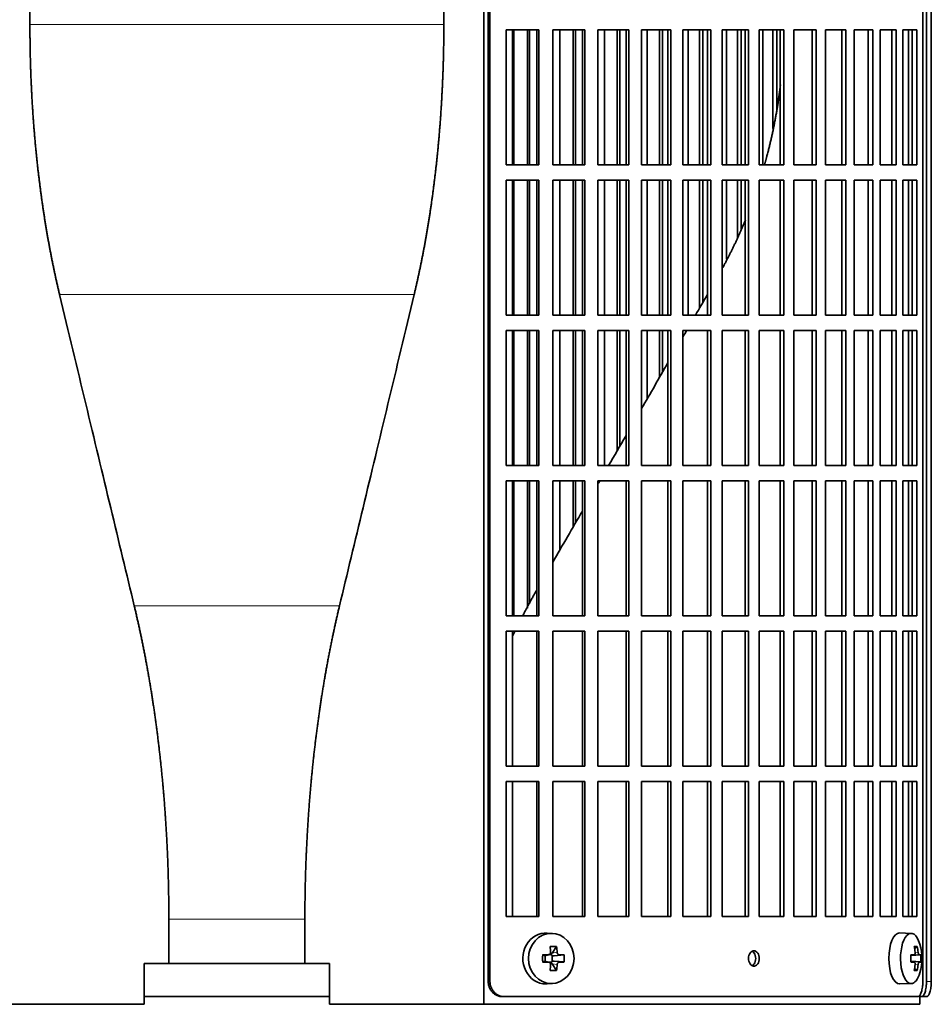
# Model space of a CAD drawing. Header units: millimetres. Extents: x 468 to 1343, y -1144 to 1322.
# Tile 14 of 27: x 575 to 754, y -24 to 169. Entities that reach past the tile are written whole.
import ezdxf

# ---------------------------------------------------------------- set-up
doc = ezdxf.new("R2010")
doc.units = ezdxf.units.MM
for name, color, linetype in [('M5X8_UNI7687', 7, 'Continuous'), ('VSI344-454_FILTR', 7, 'Continuous'), ('VSI344-454_SUPPO', 7, 'Continuous')]:
    doc.layers.add(name, color=color, linetype=linetype)

# ---------------------------------------------------------------- blocks, each defined once
blk = doc.blocks.new('SE')
at = {"layer": 'M5X8_UNI7687', "color": 7, "linetype": 'Continuous', "lineweight": 35}
for p, q in [((680, -10.36), (678.95, -10.29)), ((750.38, -10.35), (748.11, -10.28)), ((680.78, -12.95), (679.88, -14.25)), ((751.55, -12.95), (751.04, -13.34)), ((678.04, -14.59), (678.46, -14.75)), ((678.5, -14.75), (679.25, -14.56)), ((678.55, -15.83), (678.55, -14.74)), ((679.22, -14.53), (679.74, -14.53)), ((679.91, -14.72), (679.91, -15.85)), ((682.27, -14.59), (680.33, -14.75)), ((750.27, -14.64), (750.94, -14.57)), ((752.24, -14.59), (750.28, -14.73)), ((678.04, -15.97), (678.46, -15.82)), ((679.25, -16.01), (678.5, -15.81)), ((679.74, -16.03), (679.25, -16.03)), ((680.78, -17.62), (679.88, -16.31)), ((682.27, -15.97), (680.33, -15.82)), ((750.94, -15.99), (750.27, -15.92)), ((752.24, -15.97), (750.28, -15.83)), ((751.55, -17.62), (751.04, -17.23)), ((678.95, -20.27), (680, -20.2)), ((748.11, -20.28), (750.38, -20.21))]:
    blk.add_line(p, q, dxfattribs=at)
at = {"layer": 'M5X8_UNI7687', "color": 4, "linetype": 'Continuous', "lineweight": 9}
for p, q in [((678.46, -14.75), (679.15, -14.57)), ((679.88, -14.25), (680.88, -14.07)), ((681.34, -14.57), (680.33, -14.75)), ((750.27, -14.64), (750.93, -14.57)), ((751.95, -14.57), (750.28, -14.73)), ((751.14, -14.13), (751.74, -14.07)), ((679.15, -15.99), (678.46, -15.82)), ((680.88, -16.49), (679.88, -16.31)), ((680.33, -15.82), (681.34, -15.99)), ((750.93, -15.99), (750.27, -15.93)), ((750.28, -15.84), (751.95, -15.99)), ((751.74, -16.49), (751.13, -16.43))]:
    blk.add_line(p, q, dxfattribs=at)
at = {"layer": 'M5X8_UNI7687', "color": 7, "linetype": 'Continuous', "lineweight": 35}
for centre, radius, start, end in [((742.47, -15.28), 10, 343.7273, 16.2727), ((727.4, -15.28), 49.36, 179.1963, 180.8037), ((671.69, -15.28), 10.6, 356.2556, 3.7444), ((742.84, -15.28), 9.42, 355.7871, 4.2129)]:
    blk.add_arc(centre, radius, start, end, dxfattribs=at)
for centre, major_axis, ratio, start_param, end_param in [((678.68, -15.28), (0, -5), 0.906308, 3.081955, 6.283185), ((748.09, -15.28), (0, -5), 0.422618, 3.141593, 6.283185), ((750.35, -15.28), (0, -4.93), 0.422618, 2.175256, 6.283185), ((676.99, -18.35), (8.86, 2.7), 0.529916, 0.974266, 1.123958), ((676.2, -15.28), (0, 10), 0.34202, -1.449667, -1.335108), ((675.92, -15.28), (0, 10), 0.5, -1.449667, -1.335108), ((744.47, -18.35), (7.75, 5.06), 0.247104, 0.286808, 0.4365), ((742.55, -15.28), (0, 10), 0.866025, 4.833518, 4.948078), ((742.41, -15.28), (0, 10), 0.939693, 4.833518, 4.948078), ((676.06, -15.44), (9.99, 0.37), 0.07899, 1.254131, 1.36869), ((678.45, -14.24), (-0.03, 0.507), 0.355475, 2.983295, 3.209876), ((680.33, -14.24), (-0.561, -0.512), 0.450112, 5.177855, 5.696055), ((680.13, -14.28), (-0.019, -0.502), 0.906042, 5.273044, 5.799842), ((680.33, -14.24), (-0.85, -0.111), 0.58208, 0.96918, 1.487381), ((676.06, -15.44), (9.99, 0.37), 0.07899, 0.897313, 1.011873), ((742.48, -15.44), (9.97, 0.79), 0.036834, 0.556003, 0.670562), ((745.76, -15.28), (0, -9.26), 0.488139, 1.49595, 1.645642), ((742.48, -15.44), (9.97, 0.79), 0.036834, 0.199185, 0.313745), ((676.06, -15.13), (9.99, -0.37), 0.07899, -1.36869, -1.254131), ((678.45, -16.32), (-0.03, -0.507), 0.355475, 3.073309, 3.29989), ((676.2, -15.28), (0, -10), 0.34202, 1.335108, 1.449667), ((680.13, -16.28), (-0.019, 0.502), 0.906042, 0.483343, 1.010141), ((680.33, -16.32), (-0.561, 0.512), 0.450112, 0.58713, 1.105331), ((680.33, -16.32), (-0.85, 0.111), 0.58208, 4.795805, 5.314006), ((675.92, -15.28), (0, -10), 0.5, 1.335108, 1.449667), ((676.06, -15.13), (9.99, -0.37), 0.07899, -1.011873, -0.897313), ((742.48, -15.13), (9.97, -0.79), 0.036834, -0.670562, -0.556003), ((742.55, -15.28), (0, -10), 0.866025, 1.335108, 1.449667), ((742.41, -15.28), (0, -10), 0.939693, 1.335108, 1.449667), ((742.48, -15.13), (9.97, -0.79), 0.036834, -0.313745, -0.199185), ((676.99, -12.22), (8.86, -2.7), 0.529916, -1.123958, -0.974266), ((750.35, -15.28), (0, -4.93), 0.422618, 0, 0.966337), ((744.47, -12.22), (7.75, -5.06), 0.247104, -0.4365, -0.286808), ((678.68, -15.28), (0, -5), 0.906308, 0, 0.059638), ((748.09, -15.28), (0, -5), 0.422618, 0, 0.012961)]:
    blk.add_ellipse(centre, major_axis=major_axis, ratio=ratio, start_param=start_param, end_param=end_param, dxfattribs=at)
blk.add_ellipse((679.73, -15.28), major_axis=(0, -4.93), ratio=0.906308, dxfattribs=at)
for points in [[(679.15, -14.57), (679.16, -14.57), (679.2, -14.57), (679.24, -14.56), (679.28, -14.55), (679.33, -14.53), (679.37, -14.51), (679.4, -14.49), (679.44, -14.46), (679.47, -14.42), (679.51, -14.39), (679.53, -14.35), (679.55, -14.3), (679.57, -14.26), (679.58, -14.22), (679.59, -14.17), (679.6, -14.12), (679.6, -14.09), (679.6, -14.07)], [(680.88, -14.07), (680.89, -14.09), (680.89, -14.12), (680.9, -14.17), (680.91, -14.22), (680.93, -14.26), (680.95, -14.3), (680.97, -14.35), (681, -14.39), (681.03, -14.42), (681.06, -14.46), (681.1, -14.49), (681.14, -14.51), (681.17, -14.53), (681.21, -14.55), (681.25, -14.56), (681.29, -14.57), (681.32, -14.57), (681.34, -14.57)], [(750.93, -14.57), (750.94, -14.57), (750.96, -14.57), (750.98, -14.56), (751.01, -14.55), (751.03, -14.53), (751.05, -14.51), (751.07, -14.49), (751.09, -14.46), (751.1, -14.42), (751.12, -14.39), (751.13, -14.35), (751.14, -14.3), (751.14, -14.26), (751.14, -14.22), (751.15, -14.17), (751.15, -14.12), (751.14, -14.09), (751.14, -14.07)], [(751.74, -14.07), (751.74, -14.09), (751.75, -14.12), (751.76, -14.17), (751.76, -14.22), (751.77, -14.26), (751.79, -14.3), (751.8, -14.35), (751.81, -14.39), (751.83, -14.42), (751.84, -14.46), (751.86, -14.49), (751.87, -14.51), (751.89, -14.53), (751.9, -14.55), (751.92, -14.56), (751.94, -14.57), (751.95, -14.57), (751.95, -14.57)], [(679.6, -16.49), (679.6, -16.47), (679.6, -16.44), (679.59, -16.39), (679.58, -16.34), (679.57, -16.3), (679.55, -16.26), (679.53, -16.22), (679.51, -16.18), (679.47, -16.14), (679.44, -16.1), (679.4, -16.08), (679.37, -16.05), (679.33, -16.03), (679.28, -16.01), (679.24, -16), (679.2, -15.99), (679.16, -15.99), (679.15, -15.99)], [(681.34, -15.99), (681.32, -15.99), (681.29, -15.99), (681.25, -16), (681.21, -16.01), (681.17, -16.03), (681.14, -16.05), (681.1, -16.08), (681.06, -16.1), (681.03, -16.14), (681, -16.18), (680.97, -16.22), (680.95, -16.26), (680.93, -16.3), (680.91, -16.34), (680.9, -16.39), (680.89, -16.44), (680.89, -16.47), (680.88, -16.49)], [(751.14, -16.49), (751.14, -16.47), (751.15, -16.44), (751.15, -16.39), (751.14, -16.34), (751.14, -16.3), (751.14, -16.26), (751.13, -16.22), (751.12, -16.18), (751.1, -16.14), (751.09, -16.1), (751.07, -16.08), (751.05, -16.05), (751.03, -16.03), (751.01, -16.01), (750.98, -16), (750.96, -15.99), (750.94, -15.99), (750.93, -15.99)], [(751.95, -15.99), (751.95, -15.99), (751.94, -15.99), (751.92, -16), (751.9, -16.01), (751.89, -16.03), (751.87, -16.05), (751.86, -16.08), (751.84, -16.1), (751.83, -16.14), (751.81, -16.18), (751.8, -16.22), (751.79, -16.26), (751.77, -16.3), (751.76, -16.34), (751.76, -16.39), (751.75, -16.44), (751.74, -16.47), (751.74, -16.49)]]:
    blk.add_open_spline(points, degree=3, dxfattribs=at)
at = {"layer": 'VSI344-454_FILTR', "color": 7, "linetype": 'Continuous', "lineweight": 35}
for p, q in [((667.35, -19.78), (667.35, 253.22)), ((667.7, -19.78), (667.7, 253.22)), ((752.66, -19.78), (752.66, 253.22)), ((753.36, -19.78), (753.36, 249.22)), ((754.31, -19.78), (754.31, 249.22)), ((670.85, 140.47), (670.85, 166.97)), ((670.85, 166.97), (677.32, 166.97)), ((672.37, 140.47), (672.37, 166.97)), ((675.05, 140.47), (675.05, 166.97)), ((675.47, 140.47), (675.47, 166.97)), ((676.93, 140.47), (676.93, 166.97)), ((677.32, 140.47), (677.32, 166.97)), ((680.03, 140.47), (680.03, 166.97)), ((680.03, 166.97), (686.29, 166.97)), ((681.42, 140.47), (681.42, 166.97)), ((684.02, 140.47), (684.02, 166.97)), ((684.5, 140.47), (684.5, 166.97)), ((685.84, 140.47), (685.84, 166.97)), ((686.29, 140.47), (686.29, 166.97)), ((688.9, 140.47), (688.9, 166.97)), ((688.9, 166.97), (694.93, 166.97)), ((690.17, 140.47), (690.17, 166.97)), ((692.67, 140.47), (692.67, 166.97)), ((693.21, 140.47), (693.21, 166.97)), ((694.42, 140.47), (694.42, 166.97)), ((694.93, 140.47), (694.93, 166.97)), ((697.43, 140.47), (697.43, 166.97)), ((697.43, 166.97), (703.2, 166.97)), ((698.57, 140.47), (698.57, 166.97)), ((700.95, 140.47), (700.95, 166.97)), ((701.56, 140.47), (701.56, 166.97)), ((702.62, 140.47), (702.62, 166.97)), ((703.2, 140.47), (703.2, 166.97)), ((705.58, 140.47), (705.58, 166.97)), ((705.58, 166.97), (711.04, 166.97)), ((706.57, 140.47), (706.57, 166.97)), ((708.84, 140.47), (708.84, 166.97)), ((709.49, 140.47), (709.49, 166.97)), ((710.41, 140.47), (710.41, 166.97)), ((711.04, 140.47), (711.04, 166.97)), ((713.3, 140.47), (713.3, 166.97)), ((713.3, 166.97), (718.44, 166.97)), ((714.15, 140.47), (714.15, 166.97)), ((716.28, 140.47), (716.28, 166.97)), ((716.98, 140.47), (716.98, 166.97)), ((717.76, 140.47), (717.76, 166.97)), ((718.44, 140.47), (718.44, 166.97)), ((720.55, 166.97), (725.35, 166.97)), ((720.55, 140.47), (720.55, 166.97)), ((721.25, 140.47), (721.25, 166.97)), ((723.24, 147.63), (723.24, 166.97)), ((723.99, 151.4), (723.99, 166.97)), ((724.62, 140.47), (724.62, 166.97)), ((725.35, 140.47), (725.35, 166.97)), ((727.31, 166.97), (731.73, 166.97)), ((727.31, 140.47), (727.31, 166.97)), ((730.95, 140.47), (730.95, 166.97)), ((731.73, 140.47), (731.73, 166.97)), ((733.53, 166.97), (737.56, 166.97)), ((733.53, 140.47), (733.53, 166.97)), ((736.74, 140.47), (736.74, 166.97)), ((737.56, 140.47), (737.56, 166.97)), ((739.19, 166.97), (742.81, 166.97)), ((739.19, 140.47), (739.19, 166.97)), ((741.95, 140.47), (741.95, 166.97)), ((742.81, 140.47), (742.81, 166.97)), ((744.26, 166.97), (747.45, 166.97)), ((744.26, 140.47), (744.26, 166.97)), ((746.56, 140.47), (746.56, 166.97)), ((747.45, 140.47), (747.45, 166.97)), ((748.71, 166.97), (751.46, 166.97)), ((748.71, 140.47), (748.71, 166.97)), ((750.54, 140.47), (750.54, 166.97)), ((751.46, 140.47), (751.46, 166.97)), ((670.85, 140.47), (677.32, 140.47)), ((680.03, 140.47), (686.29, 140.47)), ((688.9, 140.47), (694.93, 140.47)), ((697.43, 140.47), (703.2, 140.47)), ((705.58, 140.47), (711.04, 140.47)), ((713.3, 140.47), (718.44, 140.47)), ((720.55, 140.47), (725.35, 140.47)), ((727.31, 140.47), (731.73, 140.47)), ((733.53, 140.47), (737.56, 140.47)), ((739.19, 140.47), (742.81, 140.47)), ((744.26, 140.47), (747.45, 140.47)), ((748.71, 140.47), (751.46, 140.47)), ((670.85, 110.97), (670.85, 137.47)), ((670.85, 137.47), (677.32, 137.47)), ((672.37, 110.97), (672.37, 137.47)), ((675.05, 110.97), (675.05, 137.47)), ((675.47, 110.97), (675.47, 137.47)), ((676.93, 110.97), (676.93, 137.47)), ((677.32, 110.97), (677.32, 137.47)), ((680.03, 110.97), (680.03, 137.47)), ((680.03, 137.47), (686.29, 137.47)), ((681.42, 110.97), (681.42, 137.47)), ((684.02, 110.97), (684.02, 137.47)), ((684.5, 110.97), (684.5, 137.47)), ((685.84, 110.97), (685.84, 137.47)), ((686.29, 110.97), (686.29, 137.47)), ((688.9, 110.97), (688.9, 137.47)), ((688.9, 137.47), (694.93, 137.47)), ((690.17, 110.97), (690.17, 137.47)), ((692.67, 110.97), (692.67, 137.47)), ((693.21, 110.97), (693.21, 137.47)), ((694.42, 110.97), (694.42, 137.47)), ((694.93, 110.97), (694.93, 137.47)), ((697.43, 110.97), (697.43, 137.47)), ((697.43, 137.47), (703.2, 137.47)), ((698.57, 110.97), (698.57, 137.47)), ((700.95, 110.97), (700.95, 137.47)), ((701.56, 110.97), (701.56, 137.47)), ((702.62, 110.97), (702.62, 137.47)), ((703.2, 110.97), (703.2, 137.47)), ((705.58, 110.97), (705.58, 137.47)), ((705.58, 137.47), (711.04, 137.47)), ((706.57, 110.97), (706.57, 137.47)), ((708.84, 112.39), (708.84, 137.47)), ((709.49, 113.52), (709.49, 137.47)), ((710.41, 110.97), (710.41, 137.47)), ((711.04, 110.97), (711.04, 137.47)), ((713.3, 110.97), (713.3, 137.47)), ((713.3, 137.47), (718.44, 137.47)), ((714.15, 121.96), (714.15, 137.47)), ((716.28, 126.13), (716.28, 137.47)), ((716.98, 127.85), (716.98, 137.47)), ((717.76, 110.97), (717.76, 137.47)), ((718.44, 110.97), (718.44, 137.47)), ((720.55, 137.47), (725.35, 137.47)), ((720.55, 110.97), (720.55, 137.47)), ((724.62, 110.97), (724.62, 137.47)), ((725.35, 110.97), (725.35, 137.47)), ((727.31, 137.47), (731.73, 137.47)), ((727.31, 110.97), (727.31, 137.47)), ((730.95, 110.97), (730.95, 137.47)), ((731.73, 110.97), (731.73, 137.47)), ((733.53, 137.47), (737.56, 137.47)), ((733.53, 110.97), (733.53, 137.47)), ((736.74, 110.97), (736.74, 137.47)), ((737.56, 110.97), (737.56, 137.47)), ((739.19, 137.47), (742.81, 137.47)), ((739.19, 110.97), (739.19, 137.47)), ((741.95, 110.97), (741.95, 137.47)), ((742.81, 110.97), (742.81, 137.47)), ((744.26, 137.47), (747.45, 137.47)), ((744.26, 110.97), (744.26, 137.47)), ((746.56, 110.97), (746.56, 137.47)), ((747.45, 110.97), (747.45, 137.47)), ((748.71, 137.47), (751.46, 137.47)), ((748.71, 110.97), (748.71, 137.47)), ((750.54, 110.97), (750.54, 137.47)), ((751.46, 110.97), (751.46, 137.47)), ((670.85, 110.97), (677.32, 110.97)), ((680.03, 110.97), (686.29, 110.97)), ((688.9, 110.97), (694.93, 110.97)), ((697.43, 110.97), (703.2, 110.97)), ((705.58, 110.97), (711.04, 110.97)), ((713.3, 110.97), (718.44, 110.97)), ((720.55, 110.97), (725.35, 110.97)), ((727.31, 110.97), (731.73, 110.97)), ((733.53, 110.97), (737.56, 110.97)), ((739.19, 110.97), (742.81, 110.97)), ((744.26, 110.97), (747.45, 110.97)), ((748.71, 110.97), (751.46, 110.97)), ((670.85, 81.47), (670.85, 107.97)), ((670.85, 107.97), (677.32, 107.97)), ((672.37, 81.47), (672.37, 107.97)), ((675.05, 81.47), (675.05, 107.97)), ((675.47, 81.47), (675.47, 107.97)), ((676.93, 81.47), (676.93, 107.97)), ((677.32, 81.47), (677.32, 107.97)), ((680.03, 81.47), (680.03, 107.97)), ((680.03, 107.97), (686.29, 107.97)), ((681.42, 81.47), (681.42, 107.97)), ((684.02, 81.47), (684.02, 107.97)), ((684.5, 81.47), (684.5, 107.97)), ((685.84, 81.47), (685.84, 107.97)), ((686.29, 81.47), (686.29, 107.97)), ((688.9, 81.47), (688.9, 107.97)), ((688.9, 107.97), (694.93, 107.97)), ((690.17, 81.47), (690.17, 107.97)), ((692.67, 84.38), (692.67, 107.97)), ((693.21, 85.33), (693.21, 107.97)), ((694.42, 81.47), (694.42, 107.97)), ((694.93, 81.47), (694.93, 107.97)), ((697.43, 81.47), (697.43, 107.97)), ((697.43, 107.97), (703.2, 107.97)), ((698.57, 94.6), (698.57, 107.97)), ((700.95, 98.73), (700.95, 107.97)), ((701.56, 99.78), (701.56, 107.97)), ((702.62, 81.47), (702.62, 107.97)), ((703.2, 81.47), (703.2, 107.97)), ((705.58, 81.47), (705.58, 107.97)), ((705.58, 107.97), (711.04, 107.97)), ((710.41, 81.47), (710.41, 107.97)), ((711.04, 81.47), (711.04, 107.97)), ((713.3, 81.47), (713.3, 107.97)), ((713.3, 107.97), (718.44, 107.97)), ((717.76, 81.47), (717.76, 107.97)), ((718.44, 81.47), (718.44, 107.97)), ((720.55, 107.97), (725.35, 107.97)), ((720.55, 81.47), (720.55, 107.97)), ((724.62, 81.47), (724.62, 107.97)), ((725.35, 81.47), (725.35, 107.97)), ((727.31, 107.97), (731.73, 107.97)), ((727.31, 81.47), (727.31, 107.97)), ((730.95, 81.47), (730.95, 107.97)), ((731.73, 81.47), (731.73, 107.97)), ((733.53, 107.97), (737.56, 107.97)), ((733.53, 81.47), (733.53, 107.97)), ((736.74, 81.47), (736.74, 107.97)), ((737.56, 81.47), (737.56, 107.97)), ((739.19, 107.97), (742.81, 107.97)), ((739.19, 81.47), (739.19, 107.97)), ((741.95, 81.47), (741.95, 107.97)), ((742.81, 81.47), (742.81, 107.97)), ((744.26, 107.97), (747.45, 107.97)), ((744.26, 81.47), (744.26, 107.97)), ((746.56, 81.47), (746.56, 107.97)), ((747.45, 81.47), (747.45, 107.97)), ((748.71, 107.97), (751.46, 107.97)), ((748.71, 81.47), (748.71, 107.97)), ((750.54, 81.47), (750.54, 107.97)), ((751.46, 81.47), (751.46, 107.97)), ((670.85, 81.47), (677.32, 81.47)), ((680.03, 81.47), (686.29, 81.47)), ((688.9, 81.47), (694.93, 81.47)), ((697.43, 81.47), (703.2, 81.47)), ((705.58, 81.47), (711.04, 81.47)), ((713.3, 81.47), (718.44, 81.47)), ((720.55, 81.47), (725.35, 81.47)), ((727.31, 81.47), (731.73, 81.47)), ((733.53, 81.47), (737.56, 81.47)), ((739.19, 81.47), (742.81, 81.47)), ((744.26, 81.47), (747.45, 81.47)), ((748.71, 81.47), (751.46, 81.47)), ((670.85, 51.97), (670.85, 78.47)), ((670.85, 78.47), (677.32, 78.47)), ((672.37, 51.97), (672.37, 78.47)), ((675.05, 53.5), (675.05, 78.47)), ((675.47, 54.31), (675.47, 78.47)), ((676.93, 51.97), (676.93, 78.47)), ((677.32, 51.97), (677.32, 78.47)), ((680.03, 51.97), (680.03, 78.47)), ((680.03, 78.47), (686.29, 78.47)), ((681.42, 64.9), (681.42, 78.47)), ((684.02, 69.4), (684.02, 78.47)), ((684.5, 70.24), (684.5, 78.47)), ((685.84, 51.97), (685.84, 78.47)), ((686.29, 51.97), (686.29, 78.47)), ((688.9, 51.97), (688.9, 78.47)), ((688.9, 78.47), (694.93, 78.47)), ((694.42, 51.97), (694.42, 78.47)), ((694.93, 51.97), (694.93, 78.47)), ((697.43, 51.97), (697.43, 78.47)), ((697.43, 78.47), (703.2, 78.47)), ((702.62, 51.97), (702.62, 78.47)), ((703.2, 51.97), (703.2, 78.47)), ((705.58, 51.97), (705.58, 78.47)), ((705.58, 78.47), (711.04, 78.47)), ((710.41, 51.97), (710.41, 78.47)), ((711.04, 51.97), (711.04, 78.47)), ((713.3, 51.97), (713.3, 78.47)), ((713.3, 78.47), (718.44, 78.47)), ((717.76, 51.97), (717.76, 78.47)), ((718.44, 51.97), (718.44, 78.47)), ((720.55, 78.47), (725.35, 78.47)), ((720.55, 51.97), (720.55, 78.47)), ((724.62, 51.97), (724.62, 78.47)), ((725.35, 51.97), (725.35, 78.47)), ((727.31, 78.47), (731.73, 78.47)), ((727.31, 51.97), (727.31, 78.47)), ((730.95, 51.97), (730.95, 78.47)), ((731.73, 51.97), (731.73, 78.47)), ((733.53, 78.47), (737.56, 78.47)), ((733.53, 51.97), (733.53, 78.47)), ((736.74, 51.97), (736.74, 78.47)), ((737.56, 51.97), (737.56, 78.47)), ((739.19, 78.47), (742.81, 78.47)), ((739.19, 51.97), (739.19, 78.47)), ((741.95, 51.97), (741.95, 78.47)), ((742.81, 51.97), (742.81, 78.47)), ((744.26, 78.47), (747.45, 78.47)), ((744.26, 51.97), (744.26, 78.47)), ((746.56, 51.97), (746.56, 78.47)), ((747.45, 51.97), (747.45, 78.47)), ((748.71, 78.47), (751.46, 78.47)), ((748.71, 51.97), (748.71, 78.47)), ((750.54, 51.97), (750.54, 78.47)), ((751.46, 51.97), (751.46, 78.47)), ((670.85, 51.97), (677.32, 51.97)), ((680.03, 51.97), (686.29, 51.97)), ((688.9, 51.97), (694.93, 51.97)), ((697.43, 51.97), (703.2, 51.97)), ((705.58, 51.97), (711.04, 51.97)), ((713.3, 51.97), (718.44, 51.97)), ((720.55, 51.97), (725.35, 51.97)), ((727.31, 51.97), (731.73, 51.97)), ((733.53, 51.97), (737.56, 51.97)), ((739.19, 51.97), (742.81, 51.97)), ((744.26, 51.97), (747.45, 51.97)), ((748.71, 51.97), (751.46, 51.97)), ((670.85, 22.47), (670.85, 48.97)), ((670.85, 48.97), (677.32, 48.97)), ((676.93, 22.47), (676.93, 48.97)), ((677.32, 22.47), (677.32, 48.97)), ((680.03, 22.47), (680.03, 48.97)), ((680.03, 48.97), (686.29, 48.97)), ((685.84, 22.47), (685.84, 48.97)), ((686.29, 22.47), (686.29, 48.97)), ((688.9, 22.47), (688.9, 48.97)), ((688.9, 48.97), (694.93, 48.97)), ((694.42, 22.47), (694.42, 48.97)), ((694.93, 22.47), (694.93, 48.97)), ((697.43, 22.47), (697.43, 48.97)), ((697.43, 48.97), (703.2, 48.97)), ((702.62, 22.47), (702.62, 48.97)), ((703.2, 22.47), (703.2, 48.97)), ((705.58, 22.47), (705.58, 48.97)), ((705.58, 48.97), (711.04, 48.97)), ((710.41, 22.47), (710.41, 48.97)), ((711.04, 22.47), (711.04, 48.97)), ((713.3, 22.47), (713.3, 48.97)), ((713.3, 48.97), (718.44, 48.97)), ((717.76, 22.47), (717.76, 48.97)), ((718.44, 22.47), (718.44, 48.97)), ((720.55, 48.97), (725.35, 48.97)), ((720.55, 22.47), (720.55, 48.97)), ((724.62, 22.47), (724.62, 48.97)), ((725.35, 22.47), (725.35, 48.97)), ((727.31, 48.97), (731.73, 48.97)), ((727.31, 22.47), (727.31, 48.97)), ((730.95, 22.47), (730.95, 48.97)), ((731.73, 22.47), (731.73, 48.97)), ((733.53, 48.97), (737.56, 48.97)), ((733.53, 22.47), (733.53, 48.97)), ((736.74, 22.47), (736.74, 48.97)), ((737.56, 22.47), (737.56, 48.97)), ((739.19, 48.97), (742.81, 48.97)), ((739.19, 22.47), (739.19, 48.97)), ((741.95, 22.47), (741.95, 48.97)), ((742.81, 22.47), (742.81, 48.97)), ((744.26, 48.97), (747.45, 48.97)), ((744.26, 22.47), (744.26, 48.97)), ((746.56, 22.47), (746.56, 48.97)), ((747.45, 22.47), (747.45, 48.97)), ((748.71, 48.97), (751.46, 48.97)), ((748.71, 22.47), (748.71, 48.97)), ((750.54, 22.47), (750.54, 48.97)), ((751.46, 22.47), (751.46, 48.97)), ((670.85, 22.47), (677.32, 22.47)), ((680.03, 22.47), (686.29, 22.47)), ((688.9, 22.47), (694.93, 22.47)), ((697.43, 22.47), (703.2, 22.47)), ((705.58, 22.47), (711.04, 22.47)), ((713.3, 22.47), (718.44, 22.47)), ((720.55, 22.47), (725.35, 22.47)), ((727.31, 22.47), (731.73, 22.47)), ((733.53, 22.47), (737.56, 22.47)), ((739.19, 22.47), (742.81, 22.47)), ((744.26, 22.47), (747.45, 22.47)), ((748.71, 22.47), (751.46, 22.47)), ((670.85, -7.03), (670.85, 19.47)), ((670.85, 19.47), (677.32, 19.47)), ((676.93, -7.03), (676.93, 19.47)), ((677.32, -7.03), (677.32, 19.47)), ((680.03, -7.03), (680.03, 19.47)), ((680.03, 19.47), (686.29, 19.47)), ((685.84, -7.03), (685.84, 19.47)), ((686.29, -7.03), (686.29, 19.47)), ((688.9, -7.03), (688.9, 19.47)), ((688.9, 19.47), (694.93, 19.47)), ((694.42, -7.03), (694.42, 19.47)), ((694.93, -7.03), (694.93, 19.47)), ((697.43, -7.03), (697.43, 19.47)), ((697.43, 19.47), (703.2, 19.47)), ((702.62, -7.03), (702.62, 19.47)), ((703.2, -7.03), (703.2, 19.47)), ((705.58, -7.03), (705.58, 19.47)), ((705.58, 19.47), (711.04, 19.47)), ((710.41, -7.03), (710.41, 19.47)), ((711.04, -7.03), (711.04, 19.47)), ((713.3, -7.03), (713.3, 19.47)), ((713.3, 19.47), (718.44, 19.47)), ((717.76, -7.03), (717.76, 19.47)), ((718.44, -7.03), (718.44, 19.47)), ((720.55, 19.47), (725.35, 19.47)), ((720.55, -7.03), (720.55, 19.47)), ((724.62, -7.03), (724.62, 19.47)), ((725.35, -7.03), (725.35, 19.47)), ((727.31, 19.47), (731.73, 19.47)), ((727.31, -7.03), (727.31, 19.47)), ((730.95, -7.03), (730.95, 19.47)), ((731.73, -7.03), (731.73, 19.47)), ((733.53, 19.47), (737.56, 19.47)), ((733.53, -7.03), (733.53, 19.47)), ((736.74, -7.03), (736.74, 19.47)), ((737.56, -7.03), (737.56, 19.47)), ((739.19, 19.47), (742.81, 19.47)), ((739.19, -7.03), (739.19, 19.47)), ((741.95, -7.03), (741.95, 19.47)), ((742.81, -7.03), (742.81, 19.47)), ((744.26, 19.47), (747.45, 19.47)), ((744.26, -7.03), (744.26, 19.47)), ((746.56, -7.03), (746.56, 19.47)), ((747.45, -7.03), (747.45, 19.47)), ((748.71, 19.47), (751.46, 19.47)), ((748.71, -7.03), (748.71, 19.47)), ((750.54, -7.03), (750.54, 19.47)), ((751.46, -7.03), (751.46, 19.47)), ((670.85, -7.03), (677.32, -7.03)), ((680.03, -7.03), (686.29, -7.03)), ((688.9, -7.03), (694.93, -7.03)), ((697.43, -7.03), (703.2, -7.03)), ((705.58, -7.03), (711.04, -7.03)), ((713.3, -7.03), (718.44, -7.03)), ((720.55, -7.03), (725.35, -7.03)), ((727.31, -7.03), (731.73, -7.03)), ((733.53, -7.03), (737.56, -7.03)), ((739.19, -7.03), (742.81, -7.03)), ((744.26, -7.03), (747.45, -7.03)), ((748.71, -7.03), (751.46, -7.03)), ((599.86, -22.78), (636.2, -22.78)), ((670.5, -22.78), (670.16, -22.78)), ((670.5, -22.78), (751.59, -22.78)), ((752.03, -22.78), (752.39, -22.78)), ((753.34, -22.78), (752.39, -22.78))]:
    blk.add_line(p, q, dxfattribs=at)
at = {"layer": 'VSI344-454_FILTR', "color": 4, "linetype": 'Continuous', "lineweight": 9}
for p, q in [((667.7, -19.78), (667.35, -19.78)), ((754.31, -19.78), (753.36, -19.78))]:
    blk.add_line(p, q, dxfattribs=at)
at = {"layer": 'VSI344-454_FILTR', "color": 7, "linetype": 'Continuous', "lineweight": 35}
for points, knots in [([(719.5, -16.78), (719.43, -16.78), (719.29, -16.77), (719.02, -16.64), (718.72, -16.36), (718.49, -15.86), (718.41, -15.27), (718.49, -14.69), (718.7, -14.24), (718.96, -13.97), (719.22, -13.81), (719.41, -13.79), (719.5, -13.78)], [0, 0, 0, 0, 0.064066, 0.126815, 0.254692, 0.378277, 0.50107, 0.625893, 0.749447, 0.833633, 0.916759, 1, 1, 1, 1]), ([(719.14, -16.7), (719.2, -16.67), (719.35, -16.57), (719.59, -16.32), (719.79, -15.87), (719.88, -15.29), (719.8, -14.71), (719.57, -14.2), (719.32, -13.96), (719.17, -13.88), (719.16, -13.87)], [0.1064378, 0.1064378, 0.1064378, 0.1064378, 0.1663652, 0.2505516, 0.3741057, 0.498929, 0.621722, 0.7453065, 0.8731842, 0.8878187, 0.8878187, 0.8878187, 0.8878187]), ([(719.5, -13.78), (719.57, -13.79), (719.71, -13.8), (719.98, -13.92), (720.28, -14.2), (720.5, -14.71), (720.58, -15.29), (720.5, -15.87), (720.29, -16.32), (720.03, -16.59), (719.78, -16.75), (719.59, -16.77), (719.5, -16.78)], [0, 0, 0, 0, 0.064066, 0.126815, 0.254692, 0.378277, 0.50107, 0.625893, 0.749447, 0.833633, 0.916759, 1, 1, 1, 1]), ([(670.16, -22.78), (670.1, -22.78), (670, -22.78), (669.84, -22.76), (669.69, -22.74), (669.53, -22.71), (669.38, -22.67), (669.23, -22.61), (668.96, -22.5), (668.59, -22.29), (668.16, -21.92), (667.81, -21.46), (667.6, -21.02), (667.47, -20.65), (667.4, -20.37), (667.36, -20.08), (667.36, -19.88), (667.35, -19.78)], [0, 0, 0, 0, 0.036074, 0.071827, 0.107372, 0.142823, 0.178296, 0.213907, 0.249769, 0.37568, 0.49974, 0.623937, 0.750153, 0.812742, 0.874833, 0.937047, 1, 1, 1, 1]), ([(667.7, -19.78), (667.7, -19.84), (667.7, -19.95), (667.72, -20.12), (667.74, -20.28), (667.77, -20.45), (667.81, -20.61), (667.86, -20.77), (667.96, -21.06), (668.16, -21.46), (668.51, -21.92), (668.94, -22.29), (669.35, -22.52), (669.69, -22.66), (669.96, -22.73), (670.23, -22.77), (670.41, -22.78), (670.5, -22.78)], [0, 0, 0, 0, 0.036092, 0.07186, 0.10742, 0.142884, 0.178369, 0.213992, 0.249865, 0.376032, 0.500265, 0.624304, 0.750267, 0.812832, 0.874898, 0.937082, 1, 1, 1, 1]), ([(751.59, -22.78), (751.61, -22.78), (751.66, -22.78), (751.72, -22.76), (751.78, -22.74), (751.84, -22.71), (751.89, -22.67), (751.95, -22.61), (752.06, -22.5), (752.2, -22.29), (752.36, -21.92), (752.49, -21.46), (752.57, -21.02), (752.62, -20.65), (752.64, -20.37), (752.66, -20.08), (752.66, -19.88), (752.66, -19.78)], [0, 0, 0, 0, 0.036074, 0.071827, 0.107372, 0.142823, 0.178296, 0.213907, 0.249769, 0.375679, 0.49974, 0.623937, 0.750153, 0.812742, 0.874833, 0.937047, 1, 1, 1, 1]), ([(752.39, -22.78), (752.41, -22.78), (752.45, -22.78), (752.51, -22.76), (752.56, -22.74), (752.61, -22.71), (752.67, -22.67), (752.72, -22.61), (752.81, -22.5), (752.94, -22.29), (753.09, -21.92), (753.21, -21.46), (753.28, -21.02), (753.32, -20.65), (753.35, -20.37), (753.36, -20.08), (753.36, -19.88), (753.36, -19.78)], [0, 0, 0, 0, 0.036074, 0.071835, 0.107394, 0.142867, 0.178369, 0.214016, 0.24992, 0.375515, 0.499619, 0.623903, 0.749864, 0.812553, 0.874725, 0.937001, 1, 1, 1, 1]), ([(754.31, -19.78), (754.31, -19.84), (754.31, -19.95), (754.31, -20.12), (754.3, -20.29), (754.29, -20.45), (754.28, -20.61), (754.26, -20.77), (754.23, -21.06), (754.16, -21.46), (754.04, -21.92), (753.89, -22.29), (753.75, -22.52), (753.63, -22.66), (753.54, -22.73), (753.44, -22.77), (753.38, -22.78), (753.34, -22.78)], [0, 0, 0, 0, 0.03611, 0.071905, 0.107497, 0.143003, 0.178538, 0.214218, 0.250157, 0.376062, 0.500393, 0.624478, 0.750119, 0.812755, 0.87487, 0.93708, 1, 1, 1, 1])]:
    blk.add_open_spline(points, degree=3, knots=knots, dxfattribs=at)
at = {"layer": 'VSI344-454_SUPPO', "color": 7, "linetype": 'Continuous', "lineweight": 35}
for p, q in [((666.5, -24.28), (666.5, 253.81)), ((577.42, 168.02), (577.42, 179.87)), ((658.65, 168.02), (658.65, 179.87)), ((672.1, 140.47), (672.1, 166.97)), ((749.87, 140.47), (749.87, 166.97)), ((672.1, 110.97), (672.1, 137.47)), ((749.87, 110.97), (749.87, 137.47)), ((672.1, 81.47), (672.1, 107.97)), ((749.87, 81.47), (749.87, 107.97)), ((672.1, 51.97), (672.1, 78.47)), ((749.87, 51.97), (749.87, 78.47)), ((672.1, 22.47), (672.1, 48.97)), ((749.87, 22.47), (749.87, 48.97)), ((672.1, -7.03), (672.1, 19.47)), ((749.87, -7.03), (749.87, 19.47)), ((604.68, -16.28), (604.68, -7.54)), ((631.38, -16.28), (631.38, -7.54)), ((604.68, -16.28), (599.86, -16.28)), ((599.86, -16.28), (599.86, -24.28)), ((604.68, -16.28), (631.38, -16.28)), ((631.38, -16.28), (636.2, -16.28)), ((636.2, -16.28), (636.2, -24.28)), ((752.03, -24.28), (752.03, -22.5)), ((569.56, -24.28), (599.86, -24.28)), ((666.5, -24.28), (636.2, -24.28)), ((666.5, -24.28), (752.03, -24.28))]:
    blk.add_line(p, q, dxfattribs=at)
at = {"layer": 'VSI344-454_SUPPO', "color": 4, "linetype": 'Continuous', "lineweight": 9}
for p, q in [((577.42, 168.02), (658.65, 168.02)), ((583.24, 115.03), (652.82, 115.03)), ((638.17, 53.93), (597.89, 53.93)), ((631.38, -7.54), (604.68, -7.54))]:
    blk.add_line(p, q, dxfattribs=at)
at = {"layer": 'VSI344-454_SUPPO', "color": 7, "linetype": 'Continuous', "lineweight": 35}
for points, degree, knots in [([(583.24, 115.03), (581.82, 120.96), (580.73, 127.34), (579.64, 133.74), (578.9, 140.45), (578.16, 147.17), (577.79, 154.1), (577.42, 161.02), (577.42, 168.02)], 2, [0, 0, 0, 0.25, 0.25, 0.5, 0.5, 0.75, 0.75, 1, 1, 1]), ([(658.65, 168.02), (658.65, 161.02), (658.27, 154.1), (657.9, 147.17), (657.16, 140.45), (656.42, 133.74), (655.33, 127.34), (654.24, 120.96), (652.82, 115.03)], 2, [0, 0, 0, 0.25, 0.25, 0.5, 0.5, 0.75, 0.75, 1, 1, 1]), ([(724.7, 156.19), (724.63, 155.56), (724.55, 154.94), (723.7, 148.42), (722.03, 142.11), (721.81, 141.28), (721.57, 140.45)], 2, [0.2260679, 0.2260679, 0.2260679, 0.25, 0.25, 0.5, 0.5, 0.5329293, 0.5329293, 0.5329293]), ([(690.99, 81.47), (692.1, 83.39), (693.24, 85.37), (694.39, 87.36), (694.42, 87.41)], 3, [0.40501308, 0.40501308, 0.40501308, 0.40501308, 0.5, 0.50245811, 0.50245811, 0.50245811, 0.50245811]), ([(604.68, -7.54), (604.68, 0.55), (604.25, 8.55), (603.81, 16.59), (602.95, 24.38), (602.09, 32.17), (600.82, 39.6), (599.55, 47.02), (597.89, 53.93)], 2, [0, 0, 0, 0.25, 0.25, 0.5, 0.5, 0.75, 0.75, 1, 1, 1]), ([(638.17, 53.93), (636.51, 47.02), (635.24, 39.6), (633.97, 32.17), (633.11, 24.38), (632.25, 16.59), (631.82, 8.55), (631.38, 0.55), (631.38, -7.54)], 2, [0, 0, 0, 0.25, 0.25, 0.5, 0.5, 0.75, 0.75, 1, 1, 1])]:
    blk.add_open_spline(points, degree=degree, knots=knots, dxfattribs=at)
for points, degree in [([(717.84, 129.69), (715.85, 124.85), (713.36, 120.28)], 2), ([(597.89, 53.93), (596.39, 60.17), (593.31, 73.02), (588.42, 93.39), (585, 107.69), (583.24, 115.03)], 3), ([(638.17, 53.93), (639.67, 60.17), (642.76, 73.02), (647.64, 93.39), (651.07, 107.69), (652.82, 115.03)], 3), ([(708.02, 110.97), (708.82, 112.35), (709.61, 113.73), (710.41, 115.12)], 3), ([(705.58, 106.74), (705.81, 107.15), (706.05, 107.56), (706.29, 107.97)], 3), ([(697.43, 92.64), (699.16, 95.62), (700.89, 98.61), (702.62, 101.62)], 3), ([(688.9, 77.86), (689.02, 78.06), (689.14, 78.27), (689.26, 78.47)], 3), ([(680.03, 62.48), (681.95, 65.82), (683.89, 69.18), (685.84, 72.55)], 3), ([(676.92, 57.11), (675.48, 54.6), (674.15, 52.03)], 2), ([(676.92, 57.11), (676.93, 57.11), (676.93, 57.12), (676.93, 57.12)], 3), ([(672.63, 49), (672.35, 48.42), (672.08, 47.84)], 2)]:
    blk.add_open_spline(points, degree=degree, dxfattribs=at)

msp = doc.modelspace()

# ---------------------------------------------------------------- block references
msp.add_blockref('SE', (0, 0))

doc.saveas('drawing.dxf')
